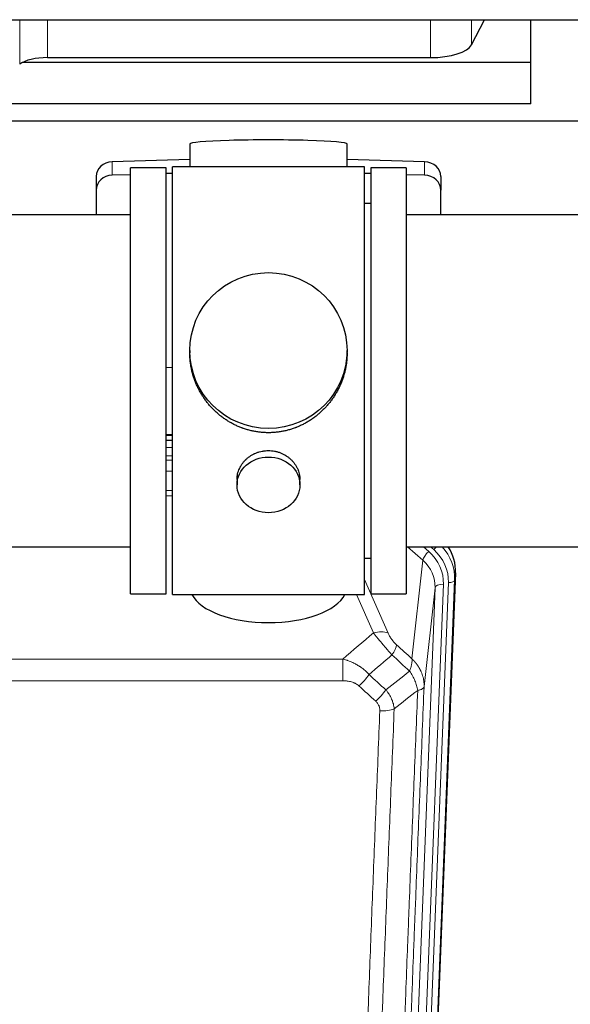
# Model space of a CAD drawing. Header units: inches. Extents: x 0 to 23760, y -13 to 16800.
# Tile 50 of 247: x 6223 to 6487, y 6329 to 6801. Entities that reach past the tile are written whole.
import ezdxf

# ---------------------------------------------------------------- set-up
doc = ezdxf.new("R2010")
doc.units = ezdxf.units.IN
doc.layers.add('254', color=7, linetype='Continuous', true_color=0xffffff)

msp = doc.modelspace()

# ---------------------------------------------------------------- linework, layer by layer
at = {"layer": '254', "color": 110, "linetype": 'Continuous', "lineweight": 13}
for p, q in [((6223.042, 6801.078), (6223.042, 6779.806)), ((6236.359, 6801.078), (6236.359, 6782.905)), ((6419.75, 6801.078), (6419.75, 6782.905)), ((6439.381, 6801.078), (6439.381, 6789.095)), ((6267.335, 6733.009), (6267.335, 6726.545)), ((6416.894, 6733.009), (6416.894, 6726.545)), ((6296.113, 6601.821), (6293.114, 6601.821)), ((6293.112, 6596.069), (6296.113, 6596.069)), ((6296.113, 6592.099), (6293.112, 6592.099)), ((6293.113, 6590.008), (6296.112, 6590.008)), ((6296.112, 6584.714), (6293.113, 6584.714)), ((6293.114, 6575.456), (6296.113, 6575.456)), ((6296.113, 6573.011), (6293.114, 6573.011)), ((6416.041, 6542.115), (6408.738, 6548.592)), ((6418.865, 6546.371), (6416.36, 6548.593)), ((6421.257, 6547.206), (6419.694, 6548.592)), ((6410.816, 6494.915), (6416.041, 6542.115)), ((6431.637, 6536.09), (6431.256, 6532.652)), ((6388.114, 6532.844), (6399.389, 6507.165)), ((6408.812, 6197.076), (6421.878, 6528.97)), ((6425.87, 6530.596), (6412.804, 6198.703)), ((6415.151, 6198.41), (6428.262, 6531.432)), ((6421.878, 6528.97), (6416.63, 6481.564)), ((6431.256, 6532.652), (6418.145, 6199.63)), ((6392.328, 6507.315), (6384.272, 6525.663)), ((6144.528, 6494.795), (6377.701, 6494.795)), ((6377.701, 6484.364), (6377.701, 6494.795)), ((6377.701, 6484.364), (6144.528, 6484.364))]:
    msp.add_line(p, q, dxfattribs=at)
at = {"layer": '254', "color": 2, "linetype": 'Continuous', "lineweight": 25}
for p, q in [((6439.381, 6789.095), (6445.478, 6801.078)), ((6467.775, 6780.555), (6467.775, 6801.078)), ((6467.775, 6780.555), (6224.26, 6780.555)), ((6236.359, 6782.905), (6419.75, 6782.905)), ((6467.775, 6760.753), (6467.775, 6780.555)), ((6467.775, 6760.753), (6037.775, 6760.753)), ((6506.775, 6752.441), (6018.775, 6752.441)), ((6304.45, 6741.586), (6304.45, 6730.522)), ((6379.779, 6730.522), (6379.779, 6741.586)), ((6304.452, 6734.159), (6267.335, 6733.009)), ((6416.894, 6733.009), (6379.778, 6734.159)), ((6276.115, 6726.817), (6267.335, 6726.545)), ((6276.115, 6526.092), (6276.115, 6730.092)), ((6293.115, 6730.092), (6276.115, 6730.092)), ((6293.115, 6526.092), (6293.115, 6730.092)), ((6296.115, 6727.436), (6293.116, 6727.343)), ((6296.115, 6525.662), (6296.115, 6730.522)), ((6340.885, 6730.522), (6296.115, 6730.522)), ((6388.115, 6730.522), (6340.885, 6730.522)), ((6391.114, 6727.343), (6388.114, 6727.436)), ((6388.115, 6525.662), (6388.115, 6730.522)), ((6391.115, 6730.092), (6391.115, 6526.092)), ((6408.115, 6730.092), (6391.115, 6730.092)), ((6416.894, 6726.545), (6408.114, 6726.817)), ((6408.115, 6730.092), (6408.115, 6526.092)), ((6259.615, 6725.917), (6259.615, 6719.453)), ((6424.615, 6725.917), (6424.615, 6719.453)), ((6259.615, 6719.453), (6259.615, 6707.592)), ((6424.615, 6707.592), (6424.615, 6719.453)), ((6391.115, 6713.092), (6388.115, 6713.092)), ((6276.115, 6707.592), (6180.115, 6707.592)), ((6504.115, 6707.592), (6408.115, 6707.592)), ((6304.475, 6642.581), (6304.475, 6641.443)), ((6379.754, 6641.443), (6379.754, 6642.581)), ((6293.116, 6634.582), (6296.115, 6634.489)), ((6293.112, 6599.706), (6296.111, 6599.706)), ((6296.113, 6602.21), (6293.114, 6602.21)), ((6327.067, 6580.808), (6327.067, 6578.223)), ((6357.162, 6578.223), (6357.162, 6580.796)), ((6180.115, 6548.592), (6276.115, 6548.592)), ((6408.115, 6548.592), (6504.115, 6548.592)), ((6388.115, 6543.092), (6391.115, 6543.092)), ((6431.637, 6536.09), (6418.519, 6202.888)), ((6276.115, 6526.092), (6293.115, 6526.092)), ((6296.115, 6525.662), (6388.115, 6525.662)), ((6391.115, 6526.092), (6408.115, 6526.092))]:
    msp.add_line(p, q, dxfattribs=at)
for centre, major_axis, ratio, start_param, end_param in [((6419.75, 6790.558), (-20, 0), 0.3826834, 1.5707963, 2.9492947), ((6236.359, 6777.164), (15, 0), 0.3826834, 1.5707963, 2.6633841), ((6342.115, 6741.586), (37.664, 0), 0.0504434, 0, 3.1415927), ((6267.615, 6725.917), (8, 0), 0.8870108, 1.6057029, 3.1415927), ((6416.615, 6725.917), (8, 0), 0.8870108, 0, 1.5358897), ((6267.615, 6719.453), (8, 0), 0.8870108, 1.6057029, 3.1415927), ((6416.615, 6719.453), (8, 0), 0.8870108, 0, 1.5358897), ((6404.615, 6536.898), (-27.038, -0.124), 0.8859493, 3.102669, 3.6464193), ((6342.115, 6529.634), (37.64, 0), 0.4617486, 3.372107, 6.0525728)]:
    msp.add_ellipse(centre, major_axis=major_axis, ratio=ratio, start_param=start_param, end_param=end_param, dxfattribs=at)
for centre, major_axis, ratio in [((6342.115, 6642.581), (37.64, 0), 0.9914449), ((6342.115, 6578.223), (-15.048, 0), 0.8870108)]:
    msp.add_ellipse(centre, major_axis=major_axis, ratio=ratio, dxfattribs=at)
at = {"layer": '254', "color": 110, "linetype": 'Continuous', "lineweight": 13}
for centre, major_axis, ratio, start_param, end_param in [((6421.257, 6548.592), (1.991, 2.244), 0.3265056, 4.3596844, 4.9945095), ((6404.243, 6533.536), (27.029, -0.244), 0.8851019, 6.2564288, 6.9740615), ((6418.865, 6544.524), (2.654, 2.992), 0.3265056, 1.2180917, 2.7365282), ((6401.851, 6531.315), (-24.034, -0.11), 0.8859493, 3.102669, 3.9217821), ((6404.243, 6532.151), (-24.034, -0.11), 0.8859493, 3.102669, 3.9217821), ((6401.851, 6529.468), (-20.033, -0.591), 0.8872905, 3.0803315, 3.8994446), ((6425.87, 6528.749), (3.997, -0.157), 0.4614673, 1.5889619, 3.1073983), ((6428.262, 6532.817), (2.998, -0.118), 0.4614673, 4.7305545, 6.248991), ((6392.328, 6501.144), (-9.156, -4.02), 0.5833249, 3.617995, 4.4616661), ((6396.415, 6495.545), (-6.719, -7.407), 0.3029797, 1.994528, 2.7400357), ((6385.459, 6486.158), (-6.736, -7.391), 0.3030979, 1.2497453, 1.9956357), ((6393.468, 6478.866), (6.729, 7.397), 0.3051216, 4.388767, 5.1358022), ((6395.44, 6474.273), (-9.992, 0.404), 0.431453, 1.5882535, 2.3480729)]:
    msp.add_ellipse(centre, major_axis=major_axis, ratio=ratio, start_param=start_param, end_param=end_param, dxfattribs=at)
at = {"layer": '254', "color": 2, "linetype": 'Continuous', "lineweight": 25}
for points, knots in [([(3378.338, 6801.078), (3400.215, 6801.078), (3440.326, 6801.078), (3495.029, 6801.078), (3538.924, 6801.078), (3574.763, 6801.078), (3637.495, 6801.078), (3763.971, 6801.078), (4013.862, 6801.078), (4460.826, 6801.078), (5136.598, 6801.078), (5812.37, 6801.078), (6269.177, 6801.078), (6441.184, 6801.078), (6496.859, 6801.078), (6546.072, 6801.078), (6594.242, 6801.078), (6647.574, 6801.078), (6714.841, 6801.078), (6764.332, 6801.078), (6791.4, 6801.078)], [0, 0, 0, 0, 0.0192292, 0.0352568, 0.0480829, 0.057812, 0.0667581, 0.1032233, 0.1689813, 0.2864063, 0.4960938, 0.7629688, 0.8803938, 0.8976161, 0.9141589, 0.9293306, 0.9408733, 0.9564991, 0.976208, 1, 1, 1, 1]), ([(6342.115, 6603.209), (6341.487, 6603.209), (6340.237, 6603.242), (6338.381, 6603.387), (6336.541, 6603.626), (6334.718, 6603.958), (6332.911, 6604.383), (6331.718, 6604.729), (6330.827, 6605.012), (6330.531, 6605.11), (6330.162, 6605.238), (6330.088, 6605.264), (6329.94, 6605.316), (6329.72, 6605.395), (6328.914, 6605.69), (6327.619, 6606.214), (6325.937, 6606.993), (6324.3, 6607.852), (6322.706, 6608.79), (6321.157, 6609.808), (6320.153, 6610.539), (6319.535, 6611.014), (6319.412, 6611.109), (6319.167, 6611.302), (6318.802, 6611.593), (6318.443, 6611.889), (6317.733, 6612.49), (6316.809, 6613.312), (6315.488, 6614.606), (6314.23, 6615.96), (6313.036, 6617.375), (6312.282, 6618.359), (6311.733, 6619.112), (6311.462, 6619.493), (6311.198, 6619.88), (6311.023, 6620.138), (6310.936, 6620.269), (6310.506, 6620.922), (6309.847, 6621.979), (6308.938, 6623.602), (6308.11, 6625.26), (6307.362, 6626.955), (6306.695, 6628.686), (6306.305, 6629.865), (6306.033, 6630.758), (6305.902, 6631.207), (6305.759, 6631.735), (6305.699, 6631.963), (6305.66, 6632.114), (6305.641, 6632.19), (6305.469, 6632.874), (6305.194, 6634.091), (6304.874, 6635.921), (6304.645, 6637.756), (6304.507, 6639.594), (6304.475, 6640.842), (6304.475, 6641.476), (6304.475, 6641.496)], [0, 0, 0, 0, 0.0312188, 0.0624376, 0.0936563, 0.1248751, 0.1560939, 0.1873127, 0.1873127, 0.2029221, 0.2029221, 0.2068244, 0.2068244, 0.2107268, 0.2185315, 0.2497502, 0.280969, 0.3121878, 0.3434066, 0.3746254, 0.4058442, 0.4058442, 0.4136489, 0.4136489, 0.4214535, 0.4370629, 0.4370629, 0.4682817, 0.4995005, 0.5307193, 0.5619381, 0.5931568, 0.5931568, 0.6087662, 0.6165709, 0.6165709, 0.6243756, 0.6243756, 0.6555944, 0.6868132, 0.718032, 0.7492507, 0.7804695, 0.8116883, 0.8116883, 0.8272977, 0.8351024, 0.8390047, 0.8390047, 0.8429071, 0.8429071, 0.8741259, 0.9053447, 0.9365634, 0.9677822, 0.999001, 1, 1, 1, 1]), ([(6379.754, 6641.49), (6379.754, 6641.478), (6379.754, 6640.851), (6379.723, 6639.61), (6379.586, 6637.769), (6379.357, 6635.932), (6379.143, 6634.708), (6378.96, 6633.792), (6378.879, 6633.41), (6378.791, 6633.028), (6378.756, 6632.876), (6378.738, 6632.799), (6378.683, 6632.571), (6378.497, 6631.81), (6378.121, 6630.459), (6377.535, 6628.69), (6376.867, 6626.956), (6376.117, 6625.255), (6375.284, 6623.588), (6374.674, 6622.499), (6374.275, 6621.826), (6374.194, 6621.692), (6374.031, 6621.425), (6373.785, 6621.026), (6373.533, 6620.632), (6373.019, 6619.853), (6372.311, 6618.834), (6371.183, 6617.362), (6369.989, 6615.948), (6368.727, 6614.591), (6367.842, 6613.725), (6367.16, 6613.09), (6366.815, 6612.776), (6366.463, 6612.468), (6366.228, 6612.264), (6366.109, 6612.163), (6365.515, 6611.66), (6364.547, 6610.882), (6363.05, 6609.793), (6361.506, 6608.78), (6359.915, 6607.844), (6358.277, 6606.985), (6357.153, 6606.465), (6356.297, 6606.095), (6355.866, 6605.915), (6355.431, 6605.743), (6355.212, 6605.658), (6355.139, 6605.63), (6354.993, 6605.574), (6354.335, 6605.326), (6353.086, 6604.895), (6351.304, 6604.38), (6349.503, 6603.956), (6347.685, 6603.625), (6345.848, 6603.387), (6344.611, 6603.29), (6343.678, 6603.241), (6343.211, 6603.223), (6342.663, 6603.213), (6342.428, 6603.21), (6342.272, 6603.209), (6342.193, 6603.209), (6342.115, 6603.209)], [0, 0, 0, 0, 0.0006246, 0.0318551, 0.0630856, 0.0943161, 0.1255465, 0.1255465, 0.1411618, 0.1450656, 0.1450656, 0.1489694, 0.1489694, 0.156777, 0.1880075, 0.219238, 0.2504685, 0.2816989, 0.3129294, 0.3441599, 0.3441599, 0.3519675, 0.3519675, 0.3597751, 0.3753904, 0.3753904, 0.4066209, 0.4378513, 0.4690818, 0.5003123, 0.5315428, 0.5315428, 0.547158, 0.5549656, 0.5549656, 0.5627733, 0.5627733, 0.5940037, 0.6252342, 0.6564647, 0.6876952, 0.7189257, 0.7501562, 0.7501562, 0.7657714, 0.773579, 0.773579, 0.7774828, 0.7774828, 0.7813866, 0.8126171, 0.8438476, 0.8750781, 0.9063086, 0.937539, 0.9687695, 0.9687695, 0.9843848, 0.9921924, 0.9960962, 0.9960962, 1, 1, 1, 1]), ([(6327.067, 6580.806), (6327.067, 6581.236), (6327.091, 6581.669), (6327.151, 6582.215), (6327.165, 6582.325), (6327.195, 6582.546), (6327.245, 6582.876), (6327.308, 6583.204), (6327.453, 6583.856), (6327.572, 6584.286), (6327.857, 6585.137), (6328.022, 6585.558), (6328.305, 6586.182), (6328.405, 6586.389), (6328.538, 6586.646), (6328.565, 6586.697), (6328.619, 6586.8), (6328.702, 6586.952), (6328.787, 6587.103), (6329.078, 6587.603), (6329.33, 6587.992), (6329.875, 6588.745), (6330.166, 6589.11), (6330.633, 6589.64), (6330.794, 6589.813), (6331.042, 6590.069), (6331.168, 6590.196), (6331.297, 6590.321), (6331.383, 6590.404), (6331.427, 6590.445), (6331.821, 6590.814), (6332.186, 6591.124), (6332.944, 6591.709), (6333.337, 6591.984), (6334.151, 6592.498), (6334.572, 6592.738), (6335.116, 6593.014), (6335.226, 6593.068), (6335.447, 6593.174), (6335.559, 6593.226), (6335.895, 6593.377), (6336.121, 6593.472), (6336.804, 6593.741), (6337.266, 6593.899), (6338.204, 6594.17), (6338.68, 6594.285), (6339.404, 6594.423), (6339.647, 6594.463), (6340.014, 6594.516), (6340.137, 6594.532), (6340.322, 6594.554), (6340.384, 6594.561), (6340.507, 6594.574), (6340.569, 6594.58), (6341.125, 6594.633), (6341.617, 6594.656), (6342.6, 6594.656), (6343.09, 6594.633), (6344.068, 6594.542), (6344.555, 6594.474), (6345.163, 6594.359), (6345.285, 6594.334), (6345.527, 6594.282), (6345.89, 6594.2), (6346.246, 6594.106), (6346.953, 6593.902), (6347.415, 6593.744), (6348.321, 6593.388), (6348.765, 6593.189), (6349.417, 6592.86), (6349.632, 6592.745), (6349.951, 6592.564), (6350.056, 6592.503), (6350.266, 6592.378), (6350.37, 6592.314), (6350.883, 6591.99), (6351.277, 6591.715), (6352.035, 6591.131), (6352.398, 6590.823), (6353.092, 6590.175), (6353.423, 6589.835), (6353.778, 6589.434), (6353.817, 6589.389), (6353.894, 6589.299), (6354.01, 6589.164), (6354.272, 6588.844), (6354.484, 6588.565), (6354.894, 6587.999), (6355.146, 6587.612), (6355.609, 6586.818), (6355.819, 6586.412), (6356.104, 6585.788), (6356.193, 6585.577), (6356.319, 6585.258), (6356.359, 6585.151), (6356.437, 6584.938), (6356.475, 6584.831), (6356.654, 6584.296), (6356.774, 6583.865), (6356.967, 6582.999), (6357.039, 6582.563), (6357.112, 6581.907), (6357.131, 6581.688), (6357.15, 6581.358), (6357.157, 6581.193), (6357.16, 6581.027), (6357.162, 6580.917), (6357.162, 6580.862), (6357.162, 6580.804), (6357.162, 6580.801), (6357.162, 6580.799)], [0, 0, 0, 0, 0.0308202, 0.0308202, 0.0386347, 0.0386347, 0.0464491, 0.062078, 0.062078, 0.0933358, 0.0933358, 0.1245936, 0.1245936, 0.1402226, 0.1402226, 0.1441298, 0.1441298, 0.148037, 0.1558515, 0.1558515, 0.1871093, 0.1871093, 0.2183671, 0.2183671, 0.233996, 0.233996, 0.2418105, 0.2457177, 0.2457177, 0.2496249, 0.2496249, 0.2808827, 0.2808827, 0.3121405, 0.3121405, 0.3433983, 0.3433983, 0.3512128, 0.3512128, 0.3590273, 0.3590273, 0.3746562, 0.3746562, 0.405914, 0.405914, 0.4371718, 0.4371718, 0.4528007, 0.4528007, 0.4606152, 0.4606152, 0.4645224, 0.4645224, 0.4684296, 0.4684296, 0.4996874, 0.4996874, 0.5309452, 0.5309452, 0.5622031, 0.5622031, 0.5700175, 0.5700175, 0.577832, 0.5934609, 0.5934609, 0.6247187, 0.6247187, 0.6559765, 0.6559765, 0.6716054, 0.6716054, 0.6794199, 0.6794199, 0.6872343, 0.6872343, 0.7184921, 0.7184921, 0.7497499, 0.7497499, 0.7810078, 0.7810078, 0.784915, 0.784915, 0.7888222, 0.7966367, 0.8122656, 0.8122656, 0.8435234, 0.8435234, 0.8747812, 0.8747812, 0.8904101, 0.8904101, 0.8982246, 0.8982246, 0.906039, 0.906039, 0.9372968, 0.9372968, 0.9685546, 0.9685546, 0.9841835, 0.9841835, 0.991998, 0.9959052, 0.9959052, 0.9998125, 0.9998125, 1, 1, 1, 1])]:
    msp.add_open_spline(points, degree=3, knots=knots, dxfattribs=at)
at = {"layer": '254', "color": 110, "linetype": 'Continuous', "lineweight": 13}
for points in [[(6377.701, 6494.795), (6382.573, 6498.971), (6387.449, 6503.144), (6392.328, 6507.315)], [(6403.476, 6501.567), (6405.922, 6499.348), (6408.369, 6497.131), (6410.816, 6494.915)], [(6401.223, 6496.735), (6397.572, 6493.606), (6393.923, 6490.476), (6390.277, 6487.344)], [(6409.71, 6489.029), (6406.881, 6491.595), (6404.052, 6494.164), (6401.223, 6496.735)], [(6390.277, 6487.344), (6392.948, 6484.905), (6395.619, 6482.468), (6398.29, 6480.034)], [(6398.29, 6480.034), (6402.099, 6483.027), (6405.905, 6486.026), (6409.71, 6489.029)], [(6393.468, 6474.567), (6390.798, 6477.006), (6388.129, 6479.446), (6385.459, 6481.889)], [(6413.575, 6479.783), (6409.826, 6476.823), (6406.076, 6473.867), (6402.323, 6470.916)]]:
    msp.add_open_spline(points, degree=3, dxfattribs=at)
for points, knots in [([(6392.328, 6507.315), (6392.649, 6506.914), (6392.98, 6506.506), (6393.657, 6505.673), (6394.005, 6505.248), (6394.538, 6504.599), (6394.719, 6504.381), (6394.992, 6504.05), (6395.084, 6503.939), (6395.222, 6503.773), (6395.269, 6503.717), (6395.361, 6503.605), (6395.408, 6503.549), (6395.826, 6503.046), (6396.577, 6502.148), (6397.342, 6501.243), (6397.921, 6500.561), (6398.115, 6500.333), (6398.407, 6499.991), (6398.505, 6499.877), (6398.651, 6499.705), (6398.7, 6499.648), (6398.798, 6499.534), (6398.847, 6499.477), (6399.287, 6498.964), (6399.677, 6498.512), (6400.453, 6497.617), (6400.839, 6497.174), (6401.223, 6496.735)], [0, 0, 0, 0, 0.125, 0.125, 0.25, 0.25, 0.3125, 0.3125, 0.34375, 0.34375, 0.359375, 0.359375, 0.375, 0.375, 0.5, 0.625, 0.625, 0.6875, 0.6875, 0.71875, 0.71875, 0.734375, 0.734375, 0.75, 0.75, 0.875, 0.875, 1, 1, 1, 1]), ([(6403.476, 6501.567), (6403.257, 6501.766), (6403.041, 6501.973), (6402.615, 6502.402), (6402.405, 6502.625), (6402.147, 6502.914), (6402.096, 6502.972), (6401.994, 6503.089), (6401.843, 6503.265), (6401.697, 6503.442), (6401.41, 6503.798), (6401.228, 6504.039), (6400.878, 6504.524), (6400.711, 6504.768), (6400.531, 6505.047), (6400.512, 6505.078), (6400.472, 6505.139), (6400.414, 6505.232), (6400.281, 6505.447), (6400.174, 6505.629), (6399.966, 6505.992), (6399.838, 6506.23), (6399.6, 6506.702), (6399.49, 6506.935), (6399.389, 6507.165)], [0, 0, 0, 0, 0.125, 0.125, 0.25, 0.25, 0.28125, 0.28125, 0.3125, 0.375, 0.375, 0.5, 0.5, 0.625, 0.625, 0.640625, 0.640625, 0.65625, 0.6875, 0.75, 0.75, 0.875, 0.875, 1, 1, 1, 1]), ([(6377.701, 6494.795), (6378.298, 6494.644), (6378.966, 6494.45), (6379.63, 6494.229), (6379.777, 6494.18), (6379.851, 6494.155), (6380.071, 6494.078), (6380.218, 6494.026), (6380.655, 6493.866), (6380.945, 6493.754), (6381.807, 6493.405), (6382.372, 6493.152), (6383.485, 6492.607), (6384.032, 6492.315), (6384.838, 6491.845), (6385.237, 6491.602), (6385.631, 6491.347), (6385.827, 6491.217), (6385.892, 6491.174), (6386.022, 6491.086), (6386.087, 6491.042), (6386.666, 6490.642), (6387.162, 6490.27), (6388.117, 6489.493), (6388.576, 6489.088), (6389.456, 6488.243), (6389.876, 6487.803), (6390.277, 6487.344)], [0, 0, 0, 0, 0.125, 0.140625, 0.140625, 0.15625, 0.15625, 0.1875, 0.1875, 0.25, 0.25, 0.375, 0.375, 0.5, 0.5, 0.5625, 0.59375, 0.59375, 0.609375, 0.609375, 0.625, 0.625, 0.75, 0.75, 0.875, 0.875, 1, 1, 1, 1]), ([(6410.816, 6494.915), (6410.862, 6494.543), (6410.871, 6494.132), (6410.83, 6493.466), (6410.808, 6493.237), (6410.745, 6492.762), (6410.705, 6492.518), (6410.609, 6492.017), (6410.552, 6491.761), (6410.423, 6491.237), (6410.351, 6490.97), (6410.191, 6490.427), (6410.104, 6490.152), (6409.917, 6489.595), (6409.817, 6489.313), (6409.71, 6489.029)], [0, 0, 0, 0, 0.25, 0.25, 0.375, 0.375, 0.5, 0.5, 0.625, 0.625, 0.75, 0.75, 0.875, 0.875, 1, 1, 1, 1]), ([(6410.816, 6494.915), (6410.833, 6494.898), (6410.867, 6494.865), (6410.919, 6494.814), (6410.97, 6494.764), (6411.021, 6494.713), (6411.072, 6494.662), (6411.123, 6494.611), (6411.173, 6494.559), (6411.224, 6494.508), (6411.274, 6494.456), (6411.324, 6494.404), (6411.374, 6494.352), (6411.424, 6494.3), (6411.473, 6494.248), (6411.523, 6494.195), (6411.572, 6494.142), (6411.621, 6494.089), (6411.67, 6494.036), (6411.719, 6493.983), (6411.768, 6493.93), (6411.816, 6493.876), (6411.864, 6493.822), (6411.912, 6493.768), (6411.96, 6493.714), (6412.008, 6493.66), (6412.056, 6493.606), (6412.103, 6493.551), (6412.15, 6493.496), (6412.197, 6493.441), (6412.244, 6493.386), (6412.291, 6493.331), (6412.337, 6493.276), (6412.383, 6493.22), (6412.43, 6493.164), (6412.475, 6493.108), (6412.521, 6493.052), (6412.567, 6492.996), (6412.612, 6492.94), (6412.657, 6492.883), (6412.702, 6492.826), (6412.747, 6492.769), (6412.792, 6492.712), (6412.836, 6492.655), (6412.88, 6492.598), (6412.924, 6492.54), (6412.968, 6492.483), (6413.011, 6492.425), (6413.055, 6492.367), (6413.098, 6492.309), (6413.141, 6492.25), (6413.184, 6492.192), (6413.226, 6492.133), (6413.268, 6492.074), (6413.311, 6492.015), (6413.353, 6491.956), (6413.394, 6491.897), (6413.436, 6491.838), (6413.477, 6491.778), (6413.518, 6491.718), (6413.559, 6491.659), (6413.6, 6491.599), (6413.64, 6491.538), (6413.68, 6491.478), (6413.72, 6491.418), (6413.76, 6491.357), (6413.799, 6491.296), (6413.839, 6491.235), (6413.878, 6491.174), (6413.917, 6491.113), (6413.955, 6491.052), (6413.994, 6490.99), (6414.032, 6490.929), (6414.07, 6490.867), (6414.107, 6490.805), (6414.145, 6490.743), (6414.182, 6490.681), (6414.219, 6490.619), (6414.256, 6490.556), (6414.292, 6490.493), (6414.329, 6490.431), (6414.365, 6490.368), (6414.4, 6490.305), (6414.436, 6490.242), (6414.471, 6490.178), (6414.506, 6490.115), (6414.541, 6490.051), (6414.576, 6489.988), (6414.61, 6489.924), (6414.644, 6489.86), (6414.678, 6489.796), (6414.712, 6489.731), (6414.745, 6489.667), (6414.778, 6489.603), (6414.811, 6489.538), (6414.843, 6489.473), (6414.876, 6489.408), (6414.908, 6489.343), (6414.94, 6489.278), (6414.971, 6489.213), (6415.002, 6489.148), (6415.033, 6489.082), (6415.064, 6489.016), (6415.095, 6488.951), (6415.125, 6488.885), (6415.155, 6488.819), (6415.185, 6488.753), (6415.214, 6488.687), (6415.412, 6488.236), (6415.746, 6487.386), (6416.134, 6486.117), (6416.421, 6484.818), (6416.598, 6483.496), (6416.641, 6482.57), (6416.641, 6482.045), (6416.64, 6481.925), (6416.638, 6481.805), (6416.635, 6481.684), (6416.632, 6481.604), (6416.63, 6481.564)], [0, 0, 0, 0, 0.0045083, 0.0090195, 0.0135338, 0.0180512, 0.0225715, 0.0270949, 0.0316214, 0.0361509, 0.0406834, 0.0452189, 0.0497575, 0.0542992, 0.0588439, 0.0633916, 0.0679424, 0.0724963, 0.0770532, 0.0816132, 0.0861762, 0.0907423, 0.0953114, 0.0998837, 0.104459, 0.1090373, 0.1136188, 0.1182033, 0.1227909, 0.1273815, 0.1319753, 0.1365721, 0.141172, 0.145775, 0.1503811, 0.1549903, 0.1596025, 0.1642179, 0.1688364, 0.1734579, 0.1780826, 0.1827103, 0.1873412, 0.1919752, 0.1966123, 0.2012524, 0.2058957, 0.2105422, 0.2151917, 0.2198443, 0.2245001, 0.229159, 0.233821, 0.2384861, 0.2431544, 0.2478258, 0.2525003, 0.2571779, 0.2618587, 0.2665427, 0.2712297, 0.2759199, 0.2806133, 0.2853097, 0.2900094, 0.2947122, 0.2994181, 0.3041272, 0.3088394, 0.3135548, 0.3182733, 0.322995, 0.3277199, 0.3324479, 0.3371791, 0.3419135, 0.346651, 0.3513917, 0.3561355, 0.3608826, 0.3656328, 0.3703861, 0.3751427, 0.3799024, 0.3846654, 0.3894315, 0.3942008, 0.3989732, 0.4037489, 0.4085278, 0.4133098, 0.4180951, 0.4228835, 0.4276751, 0.43247, 0.437268, 0.4420692, 0.4468737, 0.4516813, 0.4564922, 0.4613063, 0.4661235, 0.470944, 0.4757677, 0.4805947, 0.4854248, 0.4902582, 0.4950947, 0.4999345, 0.5888915, 0.6791125, 0.7706071, 0.8633844, 0.9574535, 0.965938, 0.9744348, 0.9829441, 0.9914659, 1, 1, 1, 1]), ([(6409.71, 6489.029), (6410.213, 6488.28), (6410.675, 6487.514), (6411.302, 6486.352), (6411.499, 6485.963), (6411.871, 6485.182), (6412.046, 6484.79), (6412.534, 6483.617), (6412.811, 6482.835), (6413.268, 6481.29), (6413.446, 6480.528), (6413.575, 6479.783)], [0, 0, 0, 0, 0.25, 0.25, 0.375, 0.375, 0.5, 0.5, 0.75, 0.75, 1, 1, 1, 1]), ([(6377.701, 6484.364), (6378.055, 6484.364), (6378.408, 6484.354), (6378.849, 6484.327), (6378.937, 6484.321), (6379.113, 6484.307), (6379.201, 6484.3), (6379.465, 6484.275), (6379.639, 6484.255), (6380.162, 6484.188), (6380.506, 6484.132), (6381.189, 6483.993), (6381.527, 6483.91), (6382.194, 6483.716), (6382.524, 6483.604), (6382.89, 6483.459), (6382.93, 6483.443), (6383.011, 6483.41), (6383.131, 6483.36), (6383.409, 6483.237), (6383.641, 6483.124), (6384.095, 6482.886), (6384.386, 6482.711), (6384.943, 6482.327), (6385.209, 6482.118), (6385.459, 6481.889)], [0, 0, 0, 0, 0.125, 0.125, 0.15625, 0.15625, 0.1875, 0.1875, 0.25, 0.25, 0.375, 0.375, 0.5, 0.5, 0.625, 0.625, 0.640625, 0.640625, 0.65625, 0.6875, 0.75, 0.75, 0.875, 0.875, 1, 1, 1, 1]), ([(6416.63, 6481.564), (6416.061, 6467.564), (6414.936, 6439.696), (6413.842, 6412.093), (6413.033, 6391.489), (6412.631, 6381.211), (6412.167, 6369.265), (6411.969, 6364.154), (6411.838, 6360.749), (6411.772, 6359.047), (6411.445, 6350.545), (6411.054, 6340.369), (6410.604, 6328.544), (6410.412, 6323.485), (6410.284, 6320.116), (6410.221, 6318.432), (6409.648, 6303.288), (6408.647, 6276.519), (6407.192, 6236.826), (6405.786, 6197.592), (6404.88, 6171.743), (6404.435, 6158.895)], [0, 0, 0, 0, 0.125, 0.25, 0.25, 0.3125, 0.34375, 0.359375, 0.359375, 0.375, 0.375, 0.4375, 0.46875, 0.484375, 0.484375, 0.5, 0.5, 0.625, 0.75, 0.875, 1, 1, 1, 1]), ([(6413.575, 6479.783), (6413.801, 6479.82), (6414.018, 6479.862), (6414.428, 6479.957), (6414.622, 6480.011), (6414.986, 6480.127), (6415.156, 6480.19), (6415.47, 6480.326), (6415.615, 6480.398), (6415.876, 6480.552), (6415.993, 6480.633), (6416.199, 6480.802), (6416.288, 6480.89), (6416.511, 6481.164), (6416.601, 6481.36), (6416.63, 6481.564)], [0, 0, 0, 0, 0.125, 0.125, 0.25, 0.25, 0.375, 0.375, 0.5, 0.5, 0.625, 0.625, 0.75, 0.75, 1, 1, 1, 1]), ([(6398.29, 6480.034), (6398.581, 6479.689), (6398.858, 6479.338), (6399.187, 6478.891), (6399.252, 6478.801), (6399.38, 6478.62), (6399.443, 6478.529), (6399.629, 6478.256), (6399.75, 6478.072), (6400.099, 6477.519), (6400.534, 6476.773), (6400.907, 6476.009), (6401.163, 6475.43), (6401.244, 6475.236), (6401.36, 6474.944), (6401.398, 6474.846), (6401.471, 6474.65), (6401.507, 6474.551), (6401.679, 6474.061), (6401.8, 6473.668), (6402.007, 6472.883), (6402.181, 6472.097), (6402.287, 6471.31), (6402.323, 6470.916)], [0, 0, 0, 0, 0.125, 0.125, 0.15625, 0.15625, 0.1875, 0.1875, 0.25, 0.25, 0.375, 0.5, 0.5, 0.5625, 0.5625, 0.59375, 0.59375, 0.625, 0.625, 0.75, 0.75, 0.875, 1, 1, 1, 1]), ([(6401.346, 6155.887), (6401.402, 6157.499), (6401.458, 6159.112), (6401.57, 6162.341), (6401.738, 6167.189), (6402.134, 6178.524), (6402.477, 6188.283), (6403.17, 6207.86), (6404.111, 6234.115), (6405.569, 6273.961), (6406.574, 6300.831), (6407.147, 6316.033), (6407.211, 6317.723), (6407.339, 6321.106), (6407.532, 6326.183), (6407.983, 6338.054), (6408.375, 6348.268), (6408.703, 6356.802), (6408.769, 6358.51), (6408.901, 6361.929), (6409.099, 6367.059), (6409.564, 6379.051), (6409.967, 6389.367), (6410.779, 6410.049), (6411.876, 6437.757), (6413.004, 6465.73), (6413.575, 6479.783)], [0, 0, 0, 0, 0.015625, 0.015625, 0.03125, 0.0625, 0.125, 0.125, 0.25, 0.375, 0.5, 0.5, 0.515625, 0.515625, 0.53125, 0.5625, 0.625, 0.625, 0.640625, 0.640625, 0.65625, 0.6875, 0.75, 0.75, 0.875, 1, 1, 1, 1]), ([(6393.468, 6474.567), (6393.634, 6474.415), (6393.792, 6474.256), (6393.978, 6474.049), (6394.015, 6474.007), (6394.087, 6473.922), (6394.123, 6473.88), (6394.227, 6473.75), (6394.294, 6473.663), (6394.487, 6473.396), (6394.721, 6473.031), (6394.912, 6472.646), (6395.038, 6472.35), (6395.077, 6472.25), (6395.131, 6472.098), (6395.149, 6472.047), (6395.182, 6471.944), (6395.198, 6471.893), (6395.274, 6471.636), (6395.322, 6471.429), (6395.395, 6471.012), (6395.419, 6470.802), (6395.446, 6470.381), (6395.449, 6470.168), (6395.44, 6469.955)], [0, 0, 0, 0, 0.125, 0.125, 0.15625, 0.15625, 0.1875, 0.1875, 0.25, 0.25, 0.375, 0.5, 0.5, 0.5625, 0.5625, 0.59375, 0.59375, 0.625, 0.625, 0.75, 0.75, 0.875, 0.875, 1, 1, 1, 1]), ([(6383.482, 6150.952), (6383.919, 6163.666), (6384.81, 6189.244), (6385.73, 6215.123), (6386.432, 6234.646), (6386.668, 6241.173), (6387.144, 6254.264), (6387.384, 6260.828), (6388.109, 6280.577), (6388.6, 6293.814), (6389.224, 6310.449), (6389.349, 6313.781), (6389.6, 6320.451), (6389.979, 6330.469), (6390.361, 6340.524), (6391.132, 6360.682), (6392.174, 6387.691), (6393.782, 6428.594), (6394.883, 6456.125), (6395.44, 6469.955)], [0, 0, 0, 0, 0.125, 0.25, 0.25, 0.3125, 0.3125, 0.375, 0.375, 0.5, 0.5, 0.53125, 0.53125, 0.5625, 0.625, 0.625, 0.75, 0.875, 1, 1, 1, 1]), ([(6402.323, 6470.916), (6401.765, 6457.103), (6400.663, 6429.608), (6399.053, 6388.756), (6398.01, 6361.782), (6397.238, 6341.649), (6396.855, 6331.607), (6396.476, 6321.602), (6396.225, 6314.94), (6396.099, 6311.613), (6395.475, 6294.999), (6394.983, 6281.778), (6394.257, 6262.054), (6394.016, 6255.498), (6393.54, 6242.424), (6393.304, 6235.906), (6392.601, 6216.408), (6391.679, 6190.561), (6390.787, 6165.016), (6390.349, 6152.318)], [0, 0, 0, 0, 0.125, 0.25, 0.375, 0.375, 0.4375, 0.46875, 0.46875, 0.5, 0.5, 0.625, 0.625, 0.6875, 0.6875, 0.75, 0.75, 0.875, 1, 1, 1, 1])]:
    msp.add_open_spline(points, degree=3, knots=knots, dxfattribs=at)

doc.saveas('drawing.dxf')
